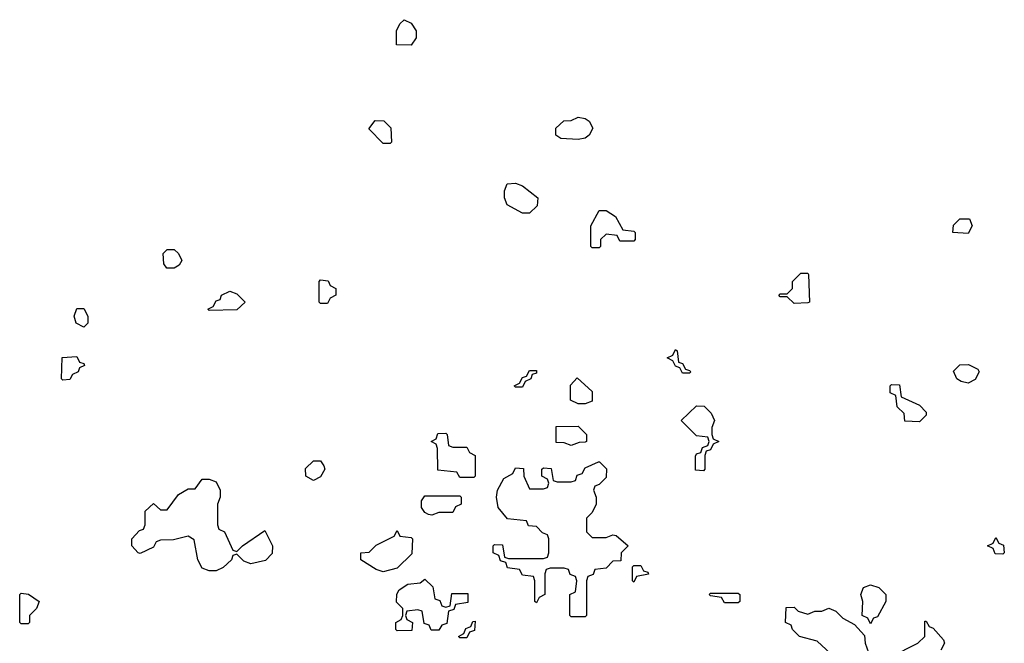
# Model space of a CAD drawing. Header units: inches. Extents: x 2735672 to 2903319, y 894031 to 1029782.
# Tile 6 of 167: x 2746526 to 2749354, y 1010350 to 1012142. Entities that reach past the tile are written whole.
import ezdxf

# ---------------------------------------------------------------- set-up
doc = ezdxf.new("R2010")
doc.units = ezdxf.units.IN
doc.header["$MEASUREMENT"] = 0
doc.layers.add('C7041', color=7, linetype='Continuous')

msp = doc.modelspace()

# ---------------------------------------------------------------- linework, layer by layer
at = {"layer": 'C7041', "color": 4, "elevation": 16}
for points in [[(2747650, 1012068.7), (2747608, 1012070), (2747608, 1012110), (2747618, 1012130), (2747630, 1012142), (2747650, 1012132), (2747664.7, 1012110), (2747664.7, 1012090)], [(2748130, 1011798), (2748080.4, 1011800.4), (2748066, 1011810), (2748066, 1011830), (2748088.4, 1011851.6), (2748110, 1011852), (2748130, 1011862), (2748150, 1011858), (2748162, 1011850), (2748172, 1011830), (2748162, 1011810), (2748150, 1011802)], [(2747570, 1011786), (2747528.4, 1011828.4), (2747547.3, 1011852.7), (2747571.6, 1011851.6), (2747591.6, 1011831.6), (2747594, 1011790), (2747590, 1011786)], [(2747970, 1011586), (2747926, 1011610), (2747918, 1011630), (2747918, 1011650), (2747926, 1011670), (2747950, 1011672), (2747970, 1011664.7), (2748014, 1011630), (2748012.7, 1011607.3), (2747990, 1011586)], [(2748250, 1011506), (2748242, 1011522), (2748210, 1011526), (2748194, 1011510), (2748194, 1011490), (2748190, 1011486), (2748170, 1011486), (2748166, 1011490), (2748166, 1011550), (2748190, 1011594), (2748210, 1011594), (2748236.9, 1011576.9), (2748258, 1011538), (2748290, 1011534), (2748294, 1011530), (2748294, 1011510), (2748290, 1011506)], [(2749250, 1011528), (2749206, 1011530), (2749208.4, 1011551.6), (2749226, 1011570), (2749254, 1011570), (2749262, 1011550)], [(2746970, 1011428), (2746948.4, 1011428.4), (2746940.4, 1011440.4), (2746938, 1011470), (2746950, 1011482), (2746970, 1011482), (2746982, 1011470), (2746992, 1011450), (2746983.6, 1011436.4)], [(2748750, 1011326), (2748730, 1011346), (2748710, 1011346), (2748706, 1011350), (2748710, 1011354), (2748730, 1011354), (2748738, 1011362), (2748746, 1011370), (2748746, 1011390), (2748770, 1011414), (2748790, 1011414), (2748792, 1011410), (2748794, 1011330), (2748790, 1011328)], [(2747390, 1011326), (2747386, 1011330), (2747386, 1011390), (2747390, 1011394), (2747411.6, 1011391.6), (2747418, 1011378), (2747434, 1011370), (2747434, 1011350), (2747418, 1011342), (2747410, 1011326)], [(2747070, 1011306), (2747066, 1011310), (2747082, 1011318), (2747090, 1011334), (2747102, 1011338), (2747106, 1011350), (2747130, 1011362), (2747150, 1011354), (2747174, 1011330), (2747150, 1011308)], [(2746710, 1011258), (2746688, 1011270), (2746682, 1011290), (2746690, 1011312), (2746710, 1011312), (2746722, 1011290), (2746722, 1011270)], [(2748430, 1011126), (2748422, 1011142), (2748410, 1011146), (2748402, 1011162), (2748386, 1011170), (2748402, 1011178), (2748410, 1011194), (2748414, 1011190), (2748418, 1011158), (2748430, 1011154), (2748438, 1011138), (2748450, 1011134), (2748454, 1011130), (2748450, 1011126)], [(2746650, 1011106), (2746646, 1011110), (2746648.4, 1011171.6), (2746690, 1011174), (2746698, 1011158), (2746710, 1011154), (2746712, 1011148), (2746698, 1011142), (2746694, 1011130), (2746678, 1011122), (2746670, 1011108)], [(2749250, 1011098), (2749230, 1011102), (2749218, 1011110), (2749208.4, 1011131.6), (2749226, 1011150), (2749251.1, 1011151.1), (2749278, 1011138), (2749282, 1011130), (2749270, 1011108)], [(2747950, 1011086), (2747946, 1011090), (2747962, 1011098), (2747970, 1011114), (2747982, 1011118), (2747990, 1011134), (2748010, 1011134), (2748010, 1011126), (2747998, 1011122), (2747994, 1011110), (2747978, 1011102), (2747970, 1011086)], [(2748130, 1011038), (2748108.4, 1011048.4), (2748108.4, 1011091.6), (2748127.3, 1011112.7), (2748170, 1011074), (2748170, 1011046), (2748150, 1011038)], [(2749110, 1010986), (2749068.7, 1010988.7), (2749066, 1011010), (2749046, 1011030), (2749042, 1011062), (2749026, 1011070), (2749026, 1011090), (2749030, 1011094), (2749052.7, 1011092.7), (2749058, 1011058), (2749110, 1011034), (2749130, 1011014), (2749130, 1011006)], [(2748490, 1010846), (2748467.3, 1010847.3), (2748467.3, 1010887.3), (2748470, 1010894), (2748482, 1010898), (2748487.3, 1010912.7), (2748502, 1010918), (2748506, 1010930), (2748502, 1010942), (2748470, 1010946), (2748426, 1010990), (2748470, 1011032), (2748491.6, 1011031.6), (2748511.6, 1011011.6), (2748522, 1010990), (2748514, 1010970), (2748514, 1010950), (2748518, 1010938), (2748534, 1010930), (2748518, 1010922), (2748510, 1010906), (2748498, 1010902), (2748494, 1010890), (2748494, 1010850)], [(2747770, 1010914), (2747810, 1010914), (2747818, 1010898), (2747834, 1010890), (2747834, 1010830), (2747830, 1010826), (2747790, 1010826), (2747782, 1010842), (2747727.3, 1010847.3), (2747726, 1010910), (2747722, 1010922), (2747708, 1010930), (2747722, 1010938), (2747727.3, 1010952.7), (2747750, 1010954), (2747754, 1010950), (2747758, 1010918)], [(2748110, 1010918), (2748090, 1010926), (2748067.3, 1010927.3), (2748067.3, 1010972.7), (2748130, 1010974), (2748154, 1010950), (2748154, 1010930), (2748150, 1010928), (2748132.7, 1010927.3)], [(2747370, 1010818), (2747348, 1010830), (2747347.3, 1010852.7), (2747370, 1010874), (2747390, 1010874), (2747399.6, 1010859.6), (2747402, 1010850), (2747390, 1010828)], [(2748170, 1010654), (2748210, 1010654), (2748230, 1010662), (2748239.6, 1010659.6), (2748274, 1010630), (2748254, 1010610), (2748252.7, 1010587.3), (2748230, 1010586), (2748210, 1010566), (2748178, 1010562), (2748172.7, 1010547.3), (2748158, 1010542), (2748154, 1010530), (2748154, 1010430), (2748150, 1010426), (2748110, 1010426), (2748106, 1010430), (2748106, 1010490), (2748122, 1010498), (2748126, 1010530), (2748122, 1010542), (2748107.3, 1010547.3), (2748102, 1010562), (2748090, 1010566), (2748050, 1010566), (2748038, 1010562), (2748034, 1010550), (2748034, 1010490), (2748018, 1010482), (2748010, 1010466), (2748006, 1010470), (2748006, 1010530), (2748002, 1010542), (2747970, 1010546), (2747962, 1010562), (2747927.3, 1010567.3), (2747922, 1010582), (2747907.3, 1010587.3), (2747902, 1010602), (2747886, 1010610), (2747886, 1010630), (2747890, 1010634), (2747912.7, 1010632.7), (2747918, 1010598), (2747930, 1010594), (2748030, 1010594), (2748042, 1010598), (2748046, 1010610), (2748046, 1010650), (2748042, 1010662), (2748027.3, 1010667.3), (2748010, 1010686), (2747987.3, 1010687.3), (2747982, 1010702), (2747927.3, 1010707.3), (2747900.4, 1010740.4), (2747895.3, 1010770), (2747898, 1010790), (2747916.4, 1010823.6), (2747942, 1010838), (2747950, 1010854), (2747972.7, 1010852.7), (2747974, 1010830), (2747990, 1010794), (2748030, 1010794), (2748042, 1010798), (2748046, 1010810), (2748042, 1010822), (2748026, 1010830), (2748026, 1010850), (2748030, 1010854), (2748052.7, 1010852.7), (2748058, 1010818), (2748070, 1010814), (2748110, 1010814), (2748122, 1010818), (2748127.3, 1010832.7), (2748142, 1010838), (2748150, 1010854), (2748188.4, 1010871.6), (2748191.6, 1010871.6), (2748211.6, 1010851.6), (2748210, 1010826), (2748190, 1010806), (2748178, 1010802), (2748174, 1010790), (2748182, 1010770), (2748182, 1010750), (2748170, 1010726), (2748154, 1010710), (2748154, 1010670)], [(2747150, 1010614), (2747166, 1010630), (2747230, 1010674), (2747252, 1010630), (2747251.6, 1010608.4), (2747231.6, 1010588.4), (2747190, 1010578), (2747170, 1010586), (2747150, 1010606), (2747138, 1010602), (2747134, 1010590), (2747110, 1010568), (2747090, 1010558), (2747070, 1010558), (2747050, 1010566), (2747038, 1010590), (2747027.3, 1010647.3), (2747010, 1010658), (2746967.3, 1010647.3), (2746930, 1010646), (2746918, 1010642), (2746910, 1010626), (2746871.6, 1010608.4), (2746866, 1010610), (2746848, 1010630), (2746848, 1010650), (2746870, 1010674), (2746882, 1010678), (2746886, 1010690), (2746886, 1010730), (2746910, 1010752), (2746930, 1010734), (2746950, 1010734), (2746982, 1010778), (2747010, 1010794), (2747030, 1010794), (2747050, 1010822), (2747070, 1010822), (2747090, 1010814), (2747102, 1010790), (2747102, 1010770), (2747094, 1010750), (2747094, 1010690), (2747098, 1010678), (2747114, 1010670), (2747138, 1010618)], [(2747710, 1010718), (2747700.4, 1010720.4), (2747690, 1010726), (2747680.4, 1010740.4), (2747680.4, 1010759.6), (2747690, 1010774), (2747790, 1010774), (2747794, 1010770), (2747794, 1010750), (2747778, 1010742), (2747770, 1010726), (2747730, 1010726)], [(2747570, 1010555.3), (2747550, 1010562), (2747506, 1010590), (2747506, 1010610), (2747530, 1010612), (2747550, 1010632), (2747602, 1010658), (2747610, 1010674), (2747618, 1010658), (2747650, 1010654), (2747654, 1010650), (2747652.7, 1010607.3), (2747610, 1010566)], [(2749350, 1010606), (2749327.3, 1010607.3), (2749322, 1010622), (2749306, 1010630), (2749322, 1010638), (2749330, 1010654), (2749338, 1010638), (2749351.6, 1010631.6), (2749354, 1010610)], [(2748290, 1010526), (2748286, 1010530), (2748286, 1010570), (2748290, 1010574), (2748310, 1010574), (2748318, 1010558), (2748330, 1010554), (2748331.6, 1010548.4), (2748298, 1010542)], [(2747750, 1010454), (2747762, 1010458), (2747767.3, 1010492.7), (2747812.7, 1010492.7), (2747812.7, 1010467.3), (2747778, 1010462), (2747772.7, 1010447.3), (2747758, 1010442), (2747752.7, 1010407.3), (2747738, 1010402), (2747730, 1010388), (2747708, 1010388), (2747702, 1010402), (2747687.3, 1010407.3), (2747682, 1010442), (2747670, 1010446), (2747638, 1010442), (2747634, 1010430), (2747638, 1010418), (2747654, 1010410), (2747652.7, 1010387.3), (2747610, 1010386), (2747606, 1010390), (2747606, 1010410), (2747622, 1010418), (2747626, 1010430), (2747626, 1010450), (2747608.7, 1010468.7), (2747608.9, 1010491.1), (2747616.4, 1010503.6), (2747640.4, 1010519.6), (2747676.4, 1010523.6), (2747690, 1010534), (2747712.7, 1010512.7), (2747718, 1010478), (2747732.7, 1010472.7), (2747738, 1010458)], [(2748970, 1010406), (2748962, 1010422), (2748946, 1010430), (2748948, 1010470), (2748942, 1010490), (2748949.2, 1010510.8), (2748970, 1010518), (2748994, 1010510), (2749014, 1010490), (2749014, 1010470), (2748990, 1010426), (2748978, 1010422)], [(2746530, 1010406), (2746526, 1010410), (2746526, 1010490), (2746530, 1010494), (2746551.6, 1010491.6), (2746582, 1010470), (2746574, 1010450), (2746554, 1010430), (2746554, 1010410), (2746550, 1010406)], [(2748550, 1010466), (2748542, 1010482), (2748510, 1010486), (2748506, 1010490), (2748510, 1010494), (2748590, 1010494), (2748594, 1010490), (2748594, 1010470), (2748590, 1010466)], [(2747790, 1010366), (2747786, 1010370), (2747802, 1010378), (2747807.3, 1010392.7), (2747822, 1010398), (2747827.3, 1010412.7), (2747834, 1010414), (2747832.7, 1010387.3), (2747818, 1010382), (2747810, 1010366)]]:
    msp.add_lwpolyline(points, close=True, dxfattribs=at)
for points in [[(2748868.4, 1010308.4), (2748816.4, 1010356.4), (2748766, 1010370), (2748746, 1010390), (2748742, 1010402), (2748726, 1010410), (2748727.3, 1010452.7), (2748750, 1010454), (2748762, 1010442), (2748790, 1010434), (2748810, 1010442), (2748830, 1010442), (2748850, 1010451.3), (2748870, 1010442), (2748890, 1010422), (2748923.6, 1010403.6), (2748952.7, 1010372.7), (2748954, 1010350), (2748963.6, 1010323.6)], [(2749028.4, 1010311.6), (2749106, 1010350), (2749126, 1010370), (2749126, 1010414), (2749130, 1010414), (2749138, 1010398), (2749150, 1010394), (2749179.6, 1010359.6), (2749182, 1010350), (2749172, 1010330)]]:
    msp.add_lwpolyline(points, dxfattribs=at)

doc.saveas('drawing.dxf')
